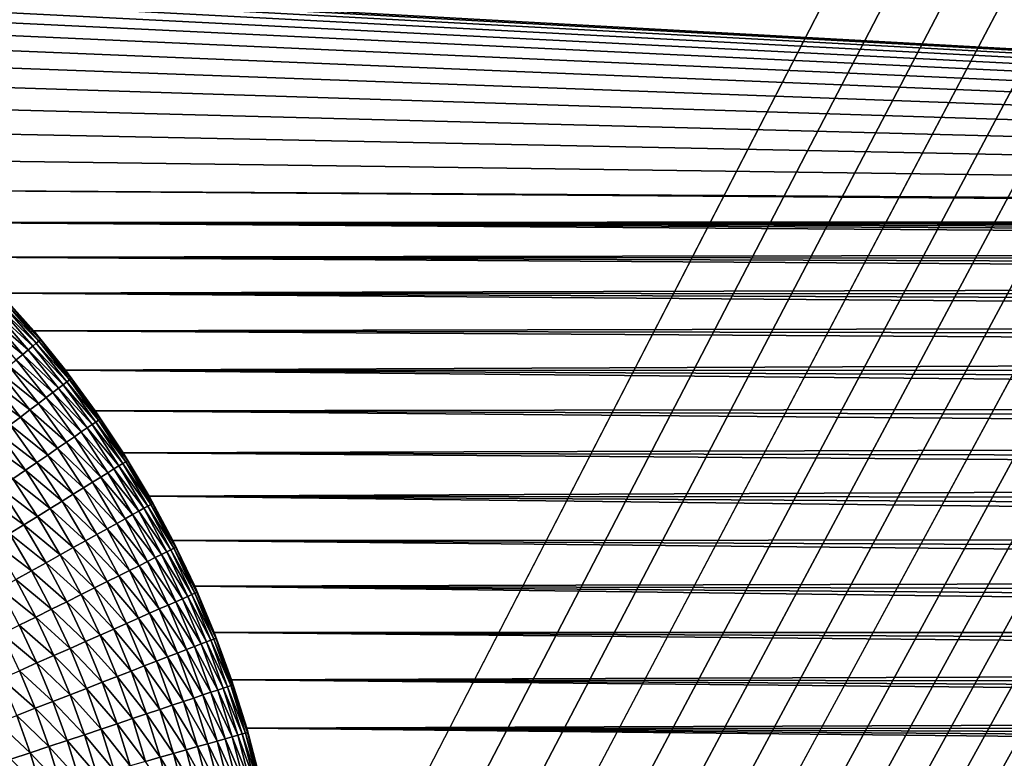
# Model space of a CAD drawing. Extents: x -260 to 260, y -882 to 882.
# Tile 178 of 234: x 33 to 74, y 590 to 621. Entities that reach past the tile are written whole.
import ezdxf

# ---------------------------------------------------------------- set-up
doc = ezdxf.new("R2010")
doc.units = 0
doc.header["$LTSCALE"] = 21.359881
for name, color, linetype in [('1', 7, 'CONTINUOUS'), ('2', 7, 'CONTINUOUS'), ('22', 7, 'CONTINUOUS'), ('25', 7, 'CONTINUOUS')]:
    doc.layers.add(name, color=color, linetype=linetype)

msp = doc.modelspace()

# ---------------------------------------------------------------- linework, layer by layer
at = {"layer": '1', "color": 7, "linetype": 'CONTINUOUS'}
for points in [[(253.525, 812.5), (-253.525, 0), (253.525, 0), (253.525, 812.5)], [(-253.525, 0), (253.525, 812.5), (116.582, 650.819), (-253.525, 0)], [(114.854, 648.894), (-253.525, 0), (116.582, 650.819), (114.854, 648.894)], [(113.045, 647.046), (-253.525, 0), (114.854, 648.894), (113.045, 647.046)], [(111.157, 645.277), (-253.525, 0), (113.045, 647.046), (111.157, 645.277)], [(109.196, 643.59), (-253.525, 0), (111.157, 645.277), (109.196, 643.59)], [(107.164, 641.99), (-253.525, 0), (109.196, 643.59), (107.164, 641.99)], [(105.065, 640.479), (-253.525, 0), (107.164, 641.99), (105.065, 640.479)], [(102.902, 639.059), (-253.525, 0), (105.065, 640.479), (102.902, 639.059)], [(100.681, 637.734), (-253.525, 0), (102.902, 639.059), (100.681, 637.734)], [(98.405, 636.505), (-253.525, 0), (100.681, 637.734), (98.405, 636.505)], [(96.078, 635.376), (-253.525, 0), (98.405, 636.505), (96.078, 635.376)], [(93.704, 634.347), (-253.525, 0), (96.078, 635.376), (93.704, 634.347)], [(91.289, 633.422), (-253.525, 0), (93.704, 634.347), (91.289, 633.422)], [(88.835, 632.602), (-253.525, 0), (91.289, 633.422), (88.835, 632.602)], [(86.349, 631.887), (-253.525, 0), (88.835, 632.602), (86.349, 631.887)], [(83.835, 631.281), (-253.525, 0), (86.349, 631.887), (83.835, 631.281)], [(81.296, 630.783), (-253.525, 0), (83.835, 631.281), (81.296, 630.783)], [(78.739, 630.395), (-253.525, 0), (81.296, 630.783), (78.739, 630.395)], [(76.167, 630.117), (-253.525, 0), (78.739, 630.395), (76.167, 630.117)], [(73.586, 629.95), (-253.525, 0), (76.167, 630.117), (73.586, 629.95)], [(71, 629.895), (-253.525, 0), (73.586, 629.95), (71, 629.895)], [(-129, 629.895), (-253.525, 0), (71, 629.895), (-129, 629.895)]]:
    msp.add_3dface(points, dxfattribs=at)
at = {"layer": '2', "color": 7, "linetype": 'CONTINUOUS'}
for points in [[(72.193, 636.871, -9), (73.384, 636.911, -9), (201.995, 612.34, -9), (72.193, 636.871, -9)], [(73.384, 636.911, -9), (74.575, 636.978, -9), (201.995, 612.34, -9), (73.384, 636.911, -9)], [(-129, 636.857, -9), (71, 636.857, -9), (201.2, 612.442, -9), (-129, 636.857, -9)], [(200.401, 612.494, -9), (-129, 636.857, -9), (201.2, 612.442, -9), (200.401, 612.494, -9)], [(-129, 636.857, -9), (200.401, 612.494, -9), (3.127, 623.39, -9), (-129, 636.857, -9)], [(71, 636.857, -9), (72.193, 636.871, -9), (201.995, 612.34, -9), (71, 636.857, -9)], [(201.2, 612.442, -9), (71, 636.857, -9), (201.995, 612.34, -9), (201.2, 612.442, -9)], [(3.127, 623.39, -9), (200.401, 612.494, -9), (5.204, 623.195, -9), (3.127, 623.39, -9)], [(5.204, 623.195, -9), (200.401, 612.494, -9), (7.27, 622.902, -9), (5.204, 623.195, -9)], [(7.27, 622.902, -9), (200.401, 612.494, -9), (9.32, 622.513, -9), (7.27, 622.902, -9)], [(9.32, 622.513, -9), (200.401, 612.494, -9), (11.35, 622.028, -9), (9.32, 622.513, -9)], [(11.35, 622.028, -9), (200.401, 612.494, -9), (13.354, 621.449, -9), (11.35, 622.028, -9)], [(13.354, 621.449, -9), (200.401, 612.494, -9), (15.329, 620.777, -9), (13.354, 621.449, -9)], [(15.329, 620.777, -9), (200.401, 612.494, -9), (17.27, 620.012, -9), (15.329, 620.777, -9)], [(17.27, 620.012, -9), (200.401, 612.494, -9), (19.173, 619.158, -9), (17.27, 620.012, -9)], [(19.173, 619.158, -9), (200.401, 612.494, -9), (21.035, 618.215, -9), (19.173, 619.158, -9)], [(21.035, 618.215, -9), (200.401, 612.494, -9), (22.85, 617.186, -9), (21.035, 618.215, -9)], [(22.85, 617.186, -9), (200.401, 612.494, -9), (24.614, 616.073, -9), (22.85, 617.186, -9)], [(24.614, 616.073, -9), (200.401, 612.494, -9), (26.325, 614.878, -9), (24.614, 616.073, -9)], [(26.325, 614.878, -9), (200.401, 612.494, -9), (27.978, 613.605, -9), (26.325, 614.878, -9)], [(198.8, 612.442, -9), (198.005, 612.34, -9), (27.978, 613.605, -9), (198.8, 612.442, -9)], [(27.978, 613.605, -9), (198.005, 612.34, -9), (29.569, 612.255, -9), (27.978, 613.605, -9)], [(199.599, 612.494, -9), (198.8, 612.442, -9), (27.978, 613.605, -9), (199.599, 612.494, -9)], [(200.401, 612.494, -9), (199.599, 612.494, -9), (27.978, 613.605, -9), (200.401, 612.494, -9)], [(198.005, 612.34, -9), (197.218, 612.187, -9), (29.569, 612.255, -9), (198.005, 612.34, -9)], [(194.94, 611.43, -9), (194.218, 611.082, -9), (29.569, 612.255, -9), (194.94, 611.43, -9)], [(29.569, 612.255, -9), (194.218, 611.082, -9), (31.095, 610.833, -9), (29.569, 612.255, -9)], [(195.683, 611.731, -9), (194.94, 611.43, -9), (29.569, 612.255, -9), (195.683, 611.731, -9)], [(196.443, 611.983, -9), (195.683, 611.731, -9), (29.569, 612.255, -9), (196.443, 611.983, -9)], [(197.218, 612.187, -9), (196.443, 611.983, -9), (29.569, 612.255, -9), (197.218, 612.187, -9)], [(194.218, 611.082, -9), (193.52, 610.689, -9), (31.095, 610.833, -9), (194.218, 611.082, -9)], [(192.848, 610.252, -9), (192.206, 609.773, -9), (31.095, 610.833, -9), (192.848, 610.252, -9)], [(31.095, 610.833, -9), (192.206, 609.773, -9), (32.553, 609.34, -9), (31.095, 610.833, -9)], [(193.52, 610.689, -9), (192.848, 610.252, -9), (31.095, 610.833, -9), (193.52, 610.689, -9)], [(192.206, 609.773, -9), (191.596, 609.253, -9), (32.553, 609.34, -9), (192.206, 609.773, -9)], [(191.021, 608.696, -9), (190.482, 608.103, -9), (32.553, 609.34, -9), (191.021, 608.696, -9)], [(32.553, 609.34, -9), (190.482, 608.103, -9), (33.939, 607.781, -9), (32.553, 609.34, -9)], [(191.596, 609.253, -9), (191.021, 608.696, -9), (32.553, 609.34, -9), (191.596, 609.253, -9)], [(190.482, 608.103, -9), (189.982, 607.476, -9), (33.939, 607.781, -9), (190.482, 608.103, -9)], [(189.982, 607.476, -9), (189.524, 606.819, -9), (33.939, 607.781, -9), (189.982, 607.476, -9)], [(33.939, 607.781, -9), (189.524, 606.819, -9), (35.251, 606.159, -9), (33.939, 607.781, -9)], [(189.524, 606.819, -9), (189.108, 606.134, -9), (35.251, 606.159, -9), (189.524, 606.819, -9)], [(188.738, 605.424, -9), (188.413, 604.691, -9), (35.251, 606.159, -9), (188.738, 605.424, -9)], [(35.251, 606.159, -9), (188.413, 604.691, -9), (36.486, 604.476, -9), (35.251, 606.159, -9)], [(189.108, 606.134, -9), (188.738, 605.424, -9), (35.251, 606.159, -9), (189.108, 606.134, -9)], [(188.413, 604.691, -9), (188.137, 603.939, -9), (36.486, 604.476, -9), (188.413, 604.691, -9)], [(188.137, 603.939, -9), (187.909, 603.17, -9), (36.486, 604.476, -9), (188.137, 603.939, -9)], [(36.486, 604.476, -9), (187.909, 603.17, -9), (37.64, 602.738, -9), (36.486, 604.476, -9)], [(187.909, 603.17, -9), (187.73, 602.389, -9), (37.64, 602.738, -9), (187.909, 603.17, -9)], [(187.73, 602.389, -9), (187.603, 601.598, -9), (37.64, 602.738, -9), (187.73, 602.389, -9)], [(37.64, 602.738, -9), (187.603, 601.598, -9), (38.711, 600.948, -9), (37.64, 602.738, -9)], [(187.603, 601.598, -9), (187.526, 600.801, -9), (38.711, 600.948, -9), (187.603, 601.598, -9)], [(187.526, 600.801, -9), (187.5, 600, -9), (38.711, 600.948, -9), (187.526, 600.801, -9)], [(187.5, 600, -9), (187.526, 599.199, -9), (38.711, 600.948, -9), (187.5, 600, -9)], [(38.711, 600.948, -9), (187.526, 599.199, -9), (39.697, 599.11, -9), (38.711, 600.948, -9)], [(187.526, 599.199, -9), (187.603, 598.402, -9), (39.697, 599.11, -9), (187.526, 599.199, -9)], [(187.603, 598.402, -9), (187.73, 597.611, -9), (39.697, 599.11, -9), (187.603, 598.402, -9)], [(39.697, 599.11, -9), (187.73, 597.611, -9), (40.596, 597.227, -9), (39.697, 599.11, -9)], [(187.73, 597.611, -9), (187.909, 596.829, -9), (40.596, 597.227, -9), (187.73, 597.611, -9)], [(188.137, 596.061, -9), (188.414, 595.309, -9), (40.596, 597.227, -9), (188.137, 596.061, -9)], [(40.596, 597.227, -9), (188.414, 595.309, -9), (41.406, 595.304, -9), (40.596, 597.227, -9)], [(187.909, 596.829, -9), (188.137, 596.061, -9), (40.596, 597.227, -9), (187.909, 596.829, -9)], [(188.414, 595.309, -9), (188.738, 594.576, -9), (41.406, 595.304, -9), (188.414, 595.309, -9)], [(188.738, 594.576, -9), (189.109, 593.866, -9), (41.406, 595.304, -9), (188.738, 594.576, -9)], [(41.406, 595.304, -9), (189.109, 593.866, -9), (42.124, 593.345, -9), (41.406, 595.304, -9)], [(189.109, 593.866, -9), (189.524, 593.181, -9), (42.124, 593.345, -9), (189.109, 593.866, -9)], [(189.982, 592.524, -9), (190.482, 591.897, -9), (42.124, 593.345, -9), (189.982, 592.524, -9)], [(42.124, 593.345, -9), (190.482, 591.897, -9), (42.751, 591.355, -9), (42.124, 593.345, -9)], [(189.524, 593.181, -9), (189.982, 592.524, -9), (42.124, 593.345, -9), (189.524, 593.181, -9)], [(190.482, 591.897, -9), (191.021, 591.304, -9), (42.751, 591.355, -9), (190.482, 591.897, -9)], [(192.206, 590.227, -9), (192.848, 589.748, -9), (42.751, 591.355, -9), (192.206, 590.227, -9)], [(42.751, 591.355, -9), (192.848, 589.748, -9), (43.283, 589.337, -9), (42.751, 591.355, -9)], [(191.596, 590.747, -9), (192.206, 590.227, -9), (42.751, 591.355, -9), (191.596, 590.747, -9)], [(191.021, 591.304, -9), (191.596, 590.747, -9), (42.751, 591.355, -9), (191.021, 591.304, -9)]]:
    msp.add_3dface(points, dxfattribs=at)
at = {"layer": '22', "color": 7, "linetype": 'CONTINUOUS'}
for points in [[(32.553, 609.34, -9), (33.939, 607.781, -9), (32.553, 609.34, -14), (32.553, 609.34, -9)], [(32.553, 609.34, -14), (33.939, 607.781, -9), (33.939, 607.781, -14), (32.553, 609.34, -14)], [(33.939, 607.781, -9), (35.251, 606.159, -9), (33.939, 607.781, -14), (33.939, 607.781, -9)], [(33.939, 607.781, -14), (35.251, 606.159, -9), (35.251, 606.159, -14), (33.939, 607.781, -14)], [(35.251, 606.159, -9), (36.486, 604.476, -9), (36.485, 604.477, -14), (35.251, 606.159, -9)], [(35.251, 606.159, -14), (35.251, 606.159, -9), (36.485, 604.477, -14), (35.251, 606.159, -14)], [(36.486, 604.476, -9), (37.64, 602.738, -9), (36.485, 604.477, -14), (36.486, 604.476, -9)], [(36.485, 604.477, -14), (37.64, 602.738, -9), (37.64, 602.738, -14), (36.485, 604.477, -14)], [(37.64, 602.738, -9), (38.711, 600.948, -9), (37.64, 602.738, -14), (37.64, 602.738, -9)], [(37.64, 602.738, -14), (38.711, 600.948, -9), (38.711, 600.948, -14), (37.64, 602.738, -14)], [(38.711, 600.948, -9), (39.697, 599.11, -9), (38.711, 600.948, -14), (38.711, 600.948, -9)], [(38.711, 600.948, -14), (39.697, 599.11, -9), (39.697, 599.11, -14), (38.711, 600.948, -14)], [(39.697, 599.11, -9), (40.596, 597.227, -9), (39.697, 599.11, -14), (39.697, 599.11, -9)], [(39.697, 599.11, -14), (40.596, 597.227, -9), (40.596, 597.227, -14), (39.697, 599.11, -14)], [(40.596, 597.227, -9), (41.406, 595.304, -9), (40.596, 597.227, -14), (40.596, 597.227, -9)], [(40.596, 597.227, -14), (41.406, 595.304, -9), (41.406, 595.304, -14), (40.596, 597.227, -14)], [(41.406, 595.304, -9), (42.124, 593.345, -9), (41.406, 595.304, -14), (41.406, 595.304, -9)], [(41.406, 595.304, -14), (42.124, 593.345, -9), (42.124, 593.345, -14), (41.406, 595.304, -14)], [(42.124, 593.345, -9), (42.751, 591.355, -9), (42.124, 593.345, -14), (42.124, 593.345, -9)], [(42.124, 593.345, -14), (42.751, 591.355, -9), (42.75, 591.355, -14), (42.124, 593.345, -14)], [(42.75, 591.355, -14), (42.751, 591.355, -9), (43.283, 589.338, -14), (42.75, 591.355, -14)], [(42.751, 591.355, -9), (43.283, 589.337, -9), (43.283, 589.338, -14), (42.751, 591.355, -9)]]:
    msp.add_3dface(points, dxfattribs=at)
at = {"layer": '25', "color": 7, "linetype": 'CONTINUOUS'}
for points in [[(32.553, 609.34, -14), (33.939, 607.781, -14), (32.866, 608.961, -14.906), (32.553, 609.34, -14)], [(34.046, 607.272, -16.706), (32.563, 608.685, -17.592), (32.704, 608.814, -16.706), (34.046, 607.272, -16.706)], [(34.151, 607.359, -15.809), (32.704, 608.814, -16.706), (32.805, 608.906, -15.809), (34.151, 607.359, -15.809)], [(34.046, 607.272, -16.706), (32.704, 608.814, -16.706), (34.151, 607.359, -15.809), (34.046, 607.272, -16.706)], [(34.214, 607.411, -14.906), (32.805, 608.906, -15.809), (32.866, 608.961, -14.906), (34.214, 607.411, -14.906)], [(34.151, 607.359, -15.809), (32.805, 608.906, -15.809), (34.214, 607.411, -14.906), (34.151, 607.359, -15.809)], [(33.939, 607.781, -14), (34.214, 607.411, -14.906), (32.866, 608.961, -14.906), (33.939, 607.781, -14)], [(33.712, 606.994, -18.466), (32.164, 608.322, -19.323), (32.383, 608.521, -18.466), (33.712, 606.994, -18.466)], [(33.9, 607.15, -17.592), (32.383, 608.521, -18.466), (32.563, 608.685, -17.592), (33.9, 607.15, -17.592)], [(33.712, 606.994, -18.466), (32.383, 608.521, -18.466), (33.9, 607.15, -17.592), (33.712, 606.994, -18.466)], [(33.9, 607.15, -17.592), (32.563, 608.685, -17.592), (34.046, 607.272, -16.706), (33.9, 607.15, -17.592)], [(33.484, 606.805, -19.323), (31.908, 608.088, -20.161), (32.164, 608.322, -19.323), (33.484, 606.805, -19.323)], [(33.217, 606.583, -20.161), (31.908, 608.088, -20.161), (33.484, 606.805, -19.323), (33.217, 606.583, -20.161)], [(33.484, 606.805, -19.323), (32.164, 608.322, -19.323), (33.712, 606.994, -18.466), (33.484, 606.805, -19.323)], [(33.939, 607.781, -14), (35.251, 606.159, -14), (34.214, 607.411, -14.906), (33.939, 607.781, -14)], [(35.315, 605.669, -16.706), (33.9, 607.15, -17.592), (34.046, 607.272, -16.706), (35.315, 605.669, -16.706)], [(35.424, 605.751, -15.809), (34.046, 607.272, -16.706), (34.151, 607.359, -15.809), (35.424, 605.751, -15.809)], [(35.315, 605.669, -16.706), (34.046, 607.272, -16.706), (35.424, 605.751, -15.809), (35.315, 605.669, -16.706)], [(35.49, 605.801, -14.906), (34.151, 607.359, -15.809), (34.214, 607.411, -14.906), (35.49, 605.801, -14.906)], [(35.424, 605.751, -15.809), (34.151, 607.359, -15.809), (35.49, 605.801, -14.906), (35.424, 605.751, -15.809)], [(35.251, 606.159, -14), (35.49, 605.801, -14.906), (34.214, 607.411, -14.906), (35.251, 606.159, -14)], [(34.733, 605.229, -19.323), (33.217, 606.583, -20.161), (33.484, 606.805, -19.323), (34.733, 605.229, -19.323)], [(34.969, 605.407, -18.466), (33.484, 606.805, -19.323), (33.712, 606.994, -18.466), (34.969, 605.407, -18.466)], [(34.733, 605.229, -19.323), (33.484, 606.805, -19.323), (34.969, 605.407, -18.466), (34.733, 605.229, -19.323)], [(35.163, 605.554, -17.592), (33.712, 606.994, -18.466), (33.9, 607.15, -17.592), (35.163, 605.554, -17.592)], [(34.969, 605.407, -18.466), (33.712, 606.994, -18.466), (35.163, 605.554, -17.592), (34.969, 605.407, -18.466)], [(35.163, 605.554, -17.592), (33.9, 607.15, -17.592), (35.315, 605.669, -16.706), (35.163, 605.554, -17.592)], [(34.455, 605.02, -20.161), (32.911, 606.329, -20.976), (33.217, 606.583, -20.161), (34.455, 605.02, -20.161)], [(34.455, 605.02, -20.161), (33.217, 606.583, -20.161), (34.733, 605.229, -19.323), (34.455, 605.02, -20.161)], [(33.782, 604.511, -21.766), (32.189, 605.729, -22.528), (32.568, 606.044, -21.766), (33.782, 604.511, -21.766)], [(34.138, 604.78, -20.976), (32.568, 606.044, -21.766), (32.911, 606.329, -20.976), (34.138, 604.78, -20.976)], [(33.782, 604.511, -21.766), (32.568, 606.044, -21.766), (34.138, 604.78, -20.976), (33.782, 604.511, -21.766)], [(34.138, 604.78, -20.976), (32.911, 606.329, -20.976), (34.455, 605.02, -20.161), (34.138, 604.78, -20.976)], [(35.251, 606.159, -14), (36.485, 604.477, -14), (35.49, 605.801, -14.906), (35.251, 606.159, -14)], [(33.389, 604.214, -22.528), (31.775, 605.386, -23.258), (32.189, 605.729, -22.528), (33.389, 604.214, -22.528)], [(33.389, 604.214, -22.528), (32.189, 605.729, -22.528), (33.782, 604.511, -21.766), (33.389, 604.214, -22.528)], [(36.352, 603.902, -17.592), (34.969, 605.407, -18.466), (35.163, 605.554, -17.592), (36.352, 603.902, -17.592)], [(36.509, 604.01, -16.706), (35.163, 605.554, -17.592), (35.315, 605.669, -16.706), (36.509, 604.01, -16.706)], [(36.352, 603.902, -17.592), (35.163, 605.554, -17.592), (36.509, 604.01, -16.706), (36.352, 603.902, -17.592)], [(36.622, 604.087, -15.809), (35.315, 605.669, -16.706), (35.424, 605.751, -15.809), (36.622, 604.087, -15.809)], [(36.509, 604.01, -16.706), (35.315, 605.669, -16.706), (36.622, 604.087, -15.809), (36.509, 604.01, -16.706)], [(36.69, 604.133, -14.906), (35.424, 605.751, -15.809), (35.49, 605.801, -14.906), (36.69, 604.133, -14.906)], [(36.622, 604.087, -15.809), (35.424, 605.751, -15.809), (36.69, 604.133, -14.906), (36.622, 604.087, -15.809)], [(36.485, 604.477, -14), (36.69, 604.133, -14.906), (35.49, 605.801, -14.906), (36.485, 604.477, -14)], [(32.96, 603.89, -23.258), (31.775, 605.386, -23.258), (33.389, 604.214, -22.528), (32.96, 603.89, -23.258)], [(35.907, 603.597, -19.323), (34.455, 605.02, -20.161), (34.733, 605.229, -19.323), (35.907, 603.597, -19.323)], [(36.151, 603.764, -18.466), (34.733, 605.229, -19.323), (34.969, 605.407, -18.466), (36.151, 603.764, -18.466)], [(35.907, 603.597, -19.323), (34.733, 605.229, -19.323), (36.151, 603.764, -18.466), (35.907, 603.597, -19.323)], [(36.151, 603.764, -18.466), (34.969, 605.407, -18.466), (36.352, 603.902, -17.592), (36.151, 603.764, -18.466)], [(35.292, 603.176, -20.976), (33.782, 604.511, -21.766), (34.138, 604.78, -20.976), (35.292, 603.176, -20.976)], [(35.62, 603.4, -20.161), (34.138, 604.78, -20.976), (34.455, 605.02, -20.161), (35.62, 603.4, -20.161)], [(35.292, 603.176, -20.976), (34.138, 604.78, -20.976), (35.62, 603.4, -20.161), (35.292, 603.176, -20.976)], [(35.62, 603.4, -20.161), (34.455, 605.02, -20.161), (35.907, 603.597, -19.323), (35.62, 603.4, -20.161)], [(34.925, 602.924, -21.766), (33.389, 604.214, -22.528), (33.782, 604.511, -21.766), (34.925, 602.924, -21.766)], [(34.925, 602.924, -21.766), (33.782, 604.511, -21.766), (35.292, 603.176, -20.976), (34.925, 602.924, -21.766)], [(36.485, 604.477, -14), (37.64, 602.738, -14), (36.69, 604.133, -14.906), (36.485, 604.477, -14)], [(34.518, 602.645, -22.528), (32.96, 603.89, -23.258), (33.389, 604.214, -22.528), (34.518, 602.645, -22.528)], [(34.518, 602.645, -22.528), (33.389, 604.214, -22.528), (34.925, 602.924, -21.766), (34.518, 602.645, -22.528)], [(37.464, 602.196, -17.592), (36.151, 603.764, -18.466), (36.352, 603.902, -17.592), (37.464, 602.196, -17.592)], [(37.625, 602.297, -16.706), (36.352, 603.902, -17.592), (36.509, 604.01, -16.706), (37.625, 602.297, -16.706)], [(37.464, 602.196, -17.592), (36.352, 603.902, -17.592), (37.625, 602.297, -16.706), (37.464, 602.196, -17.592)], [(37.742, 602.369, -15.809), (36.509, 604.01, -16.706), (36.622, 604.087, -15.809), (37.742, 602.369, -15.809)], [(37.625, 602.297, -16.706), (36.509, 604.01, -16.706), (37.742, 602.369, -15.809), (37.625, 602.297, -16.706)], [(37.811, 602.412, -14.906), (36.622, 604.087, -15.809), (36.69, 604.133, -14.906), (37.811, 602.412, -14.906)], [(37.742, 602.369, -15.809), (36.622, 604.087, -15.809), (37.811, 602.412, -14.906), (37.742, 602.369, -15.809)], [(37.64, 602.738, -14), (37.811, 602.412, -14.906), (36.69, 604.133, -14.906), (37.64, 602.738, -14)], [(33.595, 602.013, -23.954), (32, 603.165, -24.614), (32.496, 603.54, -23.954), (33.595, 602.013, -23.954)], [(34.074, 602.341, -23.258), (32.496, 603.54, -23.954), (32.96, 603.89, -23.258), (34.074, 602.341, -23.258)], [(33.595, 602.013, -23.954), (32.496, 603.54, -23.954), (34.074, 602.341, -23.258), (33.595, 602.013, -23.954)], [(34.074, 602.341, -23.258), (32.96, 603.89, -23.258), (34.518, 602.645, -22.528), (34.074, 602.341, -23.258)], [(37.005, 601.912, -19.323), (35.62, 603.4, -20.161), (35.907, 603.597, -19.323), (37.005, 601.912, -19.323)], [(37.256, 602.068, -18.466), (35.907, 603.597, -19.323), (36.151, 603.764, -18.466), (37.256, 602.068, -18.466)], [(37.005, 601.912, -19.323), (35.907, 603.597, -19.323), (37.256, 602.068, -18.466), (37.005, 601.912, -19.323)], [(37.256, 602.068, -18.466), (36.151, 603.764, -18.466), (37.464, 602.196, -17.592), (37.256, 602.068, -18.466)], [(33.081, 601.661, -24.614), (32, 603.165, -24.614), (33.595, 602.013, -23.954), (33.081, 601.661, -24.614)], [(36.371, 601.52, -20.976), (34.925, 602.924, -21.766), (35.292, 603.176, -20.976), (36.371, 601.52, -20.976)], [(36.709, 601.729, -20.161), (35.292, 603.176, -20.976), (35.62, 603.4, -20.161), (36.709, 601.729, -20.161)], [(36.371, 601.52, -20.976), (35.292, 603.176, -20.976), (36.709, 601.729, -20.161), (36.371, 601.52, -20.976)], [(36.709, 601.729, -20.161), (35.62, 603.4, -20.161), (37.005, 601.912, -19.323), (36.709, 601.729, -20.161)], [(35.992, 601.285, -21.766), (34.518, 602.645, -22.528), (34.925, 602.924, -21.766), (35.992, 601.285, -21.766)], [(35.992, 601.285, -21.766), (34.925, 602.924, -21.766), (36.371, 601.52, -20.976), (35.992, 601.285, -21.766)], [(37.64, 602.738, -14), (38.711, 600.948, -14), (37.811, 602.412, -14.906), (37.64, 602.738, -14)], [(35.116, 600.743, -23.258), (33.595, 602.013, -23.954), (34.074, 602.341, -23.258), (35.116, 600.743, -23.258)], [(35.573, 601.026, -22.528), (34.074, 602.341, -23.258), (34.518, 602.645, -22.528), (35.573, 601.026, -22.528)], [(35.116, 600.743, -23.258), (34.074, 602.341, -23.258), (35.573, 601.026, -22.528), (35.116, 600.743, -23.258)], [(35.573, 601.026, -22.528), (34.518, 602.645, -22.528), (35.992, 601.285, -21.766), (35.573, 601.026, -22.528)], [(38.661, 600.534, -16.706), (37.464, 602.196, -17.592), (37.625, 602.297, -16.706), (38.661, 600.534, -16.706)], [(38.781, 600.601, -15.809), (37.625, 602.297, -16.706), (37.742, 602.369, -15.809), (38.781, 600.601, -15.809)], [(38.661, 600.534, -16.706), (37.625, 602.297, -16.706), (38.781, 600.601, -15.809), (38.661, 600.534, -16.706)], [(38.852, 600.641, -14.906), (37.742, 602.369, -15.809), (37.811, 602.412, -14.906), (38.852, 600.641, -14.906)], [(38.781, 600.601, -15.809), (37.742, 602.369, -15.809), (38.852, 600.641, -14.906), (38.781, 600.601, -15.809)], [(38.711, 600.948, -14), (38.852, 600.641, -14.906), (37.811, 602.412, -14.906), (38.711, 600.948, -14)], [(34.622, 600.437, -23.954), (33.081, 601.661, -24.614), (33.595, 602.013, -23.954), (34.622, 600.437, -23.954)], [(34.622, 600.437, -23.954), (33.595, 602.013, -23.954), (35.116, 600.743, -23.258), (34.622, 600.437, -23.954)], [(38.023, 600.179, -19.323), (36.709, 601.729, -20.161), (37.005, 601.912, -19.323), (38.023, 600.179, -19.323)], [(38.282, 600.323, -18.466), (37.005, 601.912, -19.323), (37.256, 602.068, -18.466), (38.282, 600.323, -18.466)], [(38.023, 600.179, -19.323), (37.005, 601.912, -19.323), (38.282, 600.323, -18.466), (38.023, 600.179, -19.323)], [(38.495, 600.441, -17.592), (37.256, 602.068, -18.466), (37.464, 602.196, -17.592), (38.495, 600.441, -17.592)], [(38.282, 600.323, -18.466), (37.256, 602.068, -18.466), (38.495, 600.441, -17.592), (38.282, 600.323, -18.466)], [(38.495, 600.441, -17.592), (37.464, 602.196, -17.592), (38.661, 600.534, -16.706), (38.495, 600.441, -17.592)], [(34.093, 600.109, -24.614), (32.536, 601.288, -25.235), (33.081, 601.661, -24.614), (34.093, 600.109, -24.614)], [(34.093, 600.109, -24.614), (33.081, 601.661, -24.614), (34.622, 600.437, -23.954), (34.093, 600.109, -24.614)], [(37.373, 599.816, -20.976), (35.992, 601.285, -21.766), (36.371, 601.52, -20.976), (37.373, 599.816, -20.976)], [(37.72, 600.01, -20.161), (36.371, 601.52, -20.976), (36.709, 601.729, -20.161), (37.72, 600.01, -20.161)], [(37.373, 599.816, -20.976), (36.371, 601.52, -20.976), (37.72, 600.01, -20.161), (37.373, 599.816, -20.976)], [(37.72, 600.01, -20.161), (36.709, 601.729, -20.161), (38.023, 600.179, -19.323), (37.72, 600.01, -20.161)], [(33.531, 599.761, -25.235), (31.961, 600.894, -25.816), (32.536, 601.288, -25.235), (33.531, 599.761, -25.235)], [(33.531, 599.761, -25.235), (32.536, 601.288, -25.235), (34.093, 600.109, -24.614), (33.531, 599.761, -25.235)], [(36.983, 599.599, -21.766), (35.573, 601.026, -22.528), (35.992, 601.285, -21.766), (36.983, 599.599, -21.766)], [(36.983, 599.599, -21.766), (35.992, 601.285, -21.766), (37.373, 599.816, -20.976), (36.983, 599.599, -21.766)], [(32.938, 599.394, -25.816), (31.961, 600.894, -25.816), (33.531, 599.761, -25.235), (32.938, 599.394, -25.816)], [(36.082, 599.098, -23.258), (34.622, 600.437, -23.954), (35.116, 600.743, -23.258), (36.082, 599.098, -23.258)], [(36.552, 599.36, -22.528), (35.116, 600.743, -23.258), (35.573, 601.026, -22.528), (36.552, 599.36, -22.528)], [(36.082, 599.098, -23.258), (35.116, 600.743, -23.258), (36.552, 599.36, -22.528), (36.082, 599.098, -23.258)], [(36.552, 599.36, -22.528), (35.573, 601.026, -22.528), (36.983, 599.599, -21.766), (36.552, 599.36, -22.528)], [(38.711, 600.948, -14), (39.697, 599.11, -14), (38.852, 600.641, -14.906), (38.711, 600.948, -14)], [(35.575, 598.815, -23.954), (34.093, 600.109, -24.614), (34.622, 600.437, -23.954), (35.575, 598.815, -23.954)], [(35.575, 598.815, -23.954), (34.622, 600.437, -23.954), (36.082, 599.098, -23.258), (35.575, 598.815, -23.954)], [(39.226, 598.532, -18.466), (38.023, 600.179, -19.323), (38.282, 600.323, -18.466), (39.226, 598.532, -18.466)], [(39.444, 598.641, -17.592), (38.282, 600.323, -18.466), (38.495, 600.441, -17.592), (39.444, 598.641, -17.592)], [(39.226, 598.532, -18.466), (38.282, 600.323, -18.466), (39.444, 598.641, -17.592), (39.226, 598.532, -18.466)], [(39.615, 598.726, -16.706), (38.495, 600.441, -17.592), (38.661, 600.534, -16.706), (39.615, 598.726, -16.706)], [(39.444, 598.641, -17.592), (38.495, 600.441, -17.592), (39.615, 598.726, -16.706), (39.444, 598.641, -17.592)], [(39.737, 598.787, -15.809), (38.661, 600.534, -16.706), (38.781, 600.601, -15.809), (39.737, 598.787, -15.809)], [(39.615, 598.726, -16.706), (38.661, 600.534, -16.706), (39.737, 598.787, -15.809), (39.615, 598.726, -16.706)], [(39.81, 598.823, -14.906), (38.781, 600.601, -15.809), (38.852, 600.641, -14.906), (39.81, 598.823, -14.906)], [(39.737, 598.787, -15.809), (38.781, 600.601, -15.809), (39.81, 598.823, -14.906), (39.737, 598.787, -15.809)], [(39.697, 599.11, -14), (39.81, 598.823, -14.906), (38.852, 600.641, -14.906), (39.697, 599.11, -14)], [(35.031, 598.512, -24.614), (33.531, 599.761, -25.235), (34.093, 600.109, -24.614), (35.031, 598.512, -24.614)], [(35.031, 598.512, -24.614), (34.093, 600.109, -24.614), (35.575, 598.815, -23.954), (35.031, 598.512, -24.614)], [(38.65, 598.245, -20.161), (37.373, 599.816, -20.976), (37.72, 600.01, -20.161), (38.65, 598.245, -20.161)], [(38.961, 598.4, -19.323), (37.72, 600.01, -20.161), (38.023, 600.179, -19.323), (38.961, 598.4, -19.323)], [(38.65, 598.245, -20.161), (37.72, 600.01, -20.161), (38.961, 598.4, -19.323), (38.65, 598.245, -20.161)], [(38.961, 598.4, -19.323), (38.023, 600.179, -19.323), (39.226, 598.532, -18.466), (38.961, 598.4, -19.323)], [(34.454, 598.191, -25.235), (32.938, 599.394, -25.816), (33.531, 599.761, -25.235), (34.454, 598.191, -25.235)], [(34.454, 598.191, -25.235), (33.531, 599.761, -25.235), (35.031, 598.512, -24.614), (34.454, 598.191, -25.235)], [(37.895, 597.869, -21.766), (36.552, 599.36, -22.528), (36.983, 599.599, -21.766), (37.895, 597.869, -21.766)], [(38.294, 598.068, -20.976), (36.983, 599.599, -21.766), (37.373, 599.816, -20.976), (38.294, 598.068, -20.976)], [(37.895, 597.869, -21.766), (36.983, 599.599, -21.766), (38.294, 598.068, -20.976), (37.895, 597.869, -21.766)], [(38.294, 598.068, -20.976), (37.373, 599.816, -20.976), (38.65, 598.245, -20.161), (38.294, 598.068, -20.976)], [(33.845, 597.851, -25.816), (32.317, 599.01, -26.352), (32.938, 599.394, -25.816), (33.845, 597.851, -25.816)], [(33.845, 597.851, -25.816), (32.938, 599.394, -25.816), (34.454, 598.191, -25.235), (33.845, 597.851, -25.816)], [(36.972, 597.41, -23.258), (35.575, 598.815, -23.954), (36.082, 599.098, -23.258), (36.972, 597.41, -23.258)], [(37.454, 597.65, -22.528), (36.082, 599.098, -23.258), (36.552, 599.36, -22.528), (37.454, 597.65, -22.528)], [(36.972, 597.41, -23.258), (36.082, 599.098, -23.258), (37.454, 597.65, -22.528), (36.972, 597.41, -23.258)], [(37.454, 597.65, -22.528), (36.552, 599.36, -22.528), (37.895, 597.869, -21.766), (37.454, 597.65, -22.528)], [(39.697, 599.11, -14), (40.596, 597.227, -14), (39.81, 598.823, -14.906), (39.697, 599.11, -14)], [(33.206, 597.496, -26.352), (32.317, 599.01, -26.352), (33.845, 597.851, -25.816), (33.206, 597.496, -26.352)], [(36.452, 597.151, -23.954), (35.031, 598.512, -24.614), (35.575, 598.815, -23.954), (36.452, 597.151, -23.954)], [(36.452, 597.151, -23.954), (35.575, 598.815, -23.954), (36.972, 597.41, -23.258), (36.452, 597.151, -23.954)], [(40.309, 596.798, -17.592), (39.226, 598.532, -18.466), (39.444, 598.641, -17.592), (40.309, 596.798, -17.592)], [(40.483, 596.875, -16.706), (39.444, 598.641, -17.592), (39.615, 598.726, -16.706), (40.483, 596.875, -16.706)], [(40.309, 596.798, -17.592), (39.444, 598.641, -17.592), (40.483, 596.875, -16.706), (40.309, 596.798, -17.592)], [(40.608, 596.93, -15.809), (39.615, 598.726, -16.706), (39.737, 598.787, -15.809), (40.608, 596.93, -15.809)], [(40.483, 596.875, -16.706), (39.615, 598.726, -16.706), (40.608, 596.93, -15.809), (40.483, 596.875, -16.706)], [(40.683, 596.963, -14.906), (39.737, 598.787, -15.809), (39.81, 598.823, -14.906), (40.683, 596.963, -14.906)], [(40.608, 596.93, -15.809), (39.737, 598.787, -15.809), (40.683, 596.963, -14.906), (40.608, 596.93, -15.809)], [(40.596, 597.227, -14), (40.683, 596.963, -14.906), (39.81, 598.823, -14.906), (40.596, 597.227, -14)], [(35.895, 596.874, -24.614), (34.454, 598.191, -25.235), (35.031, 598.512, -24.614), (35.895, 596.874, -24.614)], [(35.895, 596.874, -24.614), (35.031, 598.512, -24.614), (36.452, 597.151, -23.954), (35.895, 596.874, -24.614)], [(39.497, 596.44, -20.161), (38.294, 598.068, -20.976), (38.65, 598.245, -20.161), (39.497, 596.44, -20.161)], [(39.815, 596.58, -19.323), (38.65, 598.245, -20.161), (38.961, 598.4, -19.323), (39.815, 596.58, -19.323)], [(39.497, 596.44, -20.161), (38.65, 598.245, -20.161), (39.815, 596.58, -19.323), (39.497, 596.44, -20.161)], [(40.086, 596.7, -18.466), (38.961, 598.4, -19.323), (39.226, 598.532, -18.466), (40.086, 596.7, -18.466)], [(39.815, 596.58, -19.323), (38.961, 598.4, -19.323), (40.086, 596.7, -18.466), (39.815, 596.58, -19.323)], [(40.086, 596.7, -18.466), (39.226, 598.532, -18.466), (40.309, 596.798, -17.592), (40.086, 596.7, -18.466)], [(34.679, 596.268, -25.816), (33.206, 597.496, -26.352), (33.845, 597.851, -25.816), (34.679, 596.268, -25.816)], [(35.303, 596.579, -25.235), (33.845, 597.851, -25.816), (34.454, 598.191, -25.235), (35.303, 596.579, -25.235)], [(34.679, 596.268, -25.816), (33.845, 597.851, -25.816), (35.303, 596.579, -25.235), (34.679, 596.268, -25.816)], [(35.303, 596.579, -25.235), (34.454, 598.191, -25.235), (35.895, 596.874, -24.614), (35.303, 596.579, -25.235)], [(38.726, 596.099, -21.766), (37.454, 597.65, -22.528), (37.895, 597.869, -21.766), (38.726, 596.099, -21.766)], [(39.134, 596.279, -20.976), (37.895, 597.869, -21.766), (38.294, 598.068, -20.976), (39.134, 596.279, -20.976)], [(38.726, 596.099, -21.766), (37.895, 597.869, -21.766), (39.134, 596.279, -20.976), (38.726, 596.099, -21.766)], [(39.134, 596.279, -20.976), (38.294, 598.068, -20.976), (39.497, 596.44, -20.161), (39.134, 596.279, -20.976)], [(34.025, 595.942, -26.352), (32.54, 597.125, -26.844), (33.206, 597.496, -26.352), (34.025, 595.942, -26.352)], [(34.025, 595.942, -26.352), (33.206, 597.496, -26.352), (34.679, 596.268, -25.816), (34.025, 595.942, -26.352)], [(37.783, 595.683, -23.258), (36.452, 597.151, -23.954), (36.972, 597.41, -23.258), (37.783, 595.683, -23.258)], [(38.275, 595.9, -22.528), (36.972, 597.41, -23.258), (37.454, 597.65, -22.528), (38.275, 595.9, -22.528)], [(37.783, 595.683, -23.258), (36.972, 597.41, -23.258), (38.275, 595.9, -22.528), (37.783, 595.683, -23.258)], [(38.275, 595.9, -22.528), (37.454, 597.65, -22.528), (38.726, 596.099, -21.766), (38.275, 595.9, -22.528)], [(33.343, 595.603, -26.844), (32.54, 597.125, -26.844), (34.025, 595.942, -26.352), (33.343, 595.603, -26.844)], [(37.251, 595.448, -23.954), (35.895, 596.874, -24.614), (36.452, 597.151, -23.954), (37.251, 595.448, -23.954)], [(37.251, 595.448, -23.954), (36.452, 597.151, -23.954), (37.783, 595.683, -23.258), (37.251, 595.448, -23.954)], [(40.596, 597.227, -14), (41.406, 595.304, -14), (40.683, 596.963, -14.906), (40.596, 597.227, -14)], [(36.078, 594.93, -25.235), (34.679, 596.268, -25.816), (35.303, 596.579, -25.235), (36.078, 594.93, -25.235)], [(36.682, 595.197, -24.614), (35.303, 596.579, -25.235), (35.895, 596.874, -24.614), (36.682, 595.197, -24.614)], [(36.078, 594.93, -25.235), (35.303, 596.579, -25.235), (36.682, 595.197, -24.614), (36.078, 594.93, -25.235)], [(36.682, 595.197, -24.614), (35.895, 596.874, -24.614), (37.251, 595.448, -23.954), (36.682, 595.197, -24.614)], [(40.585, 594.723, -19.323), (39.497, 596.44, -20.161), (39.815, 596.58, -19.323), (40.585, 594.723, -19.323)], [(40.861, 594.83, -18.466), (39.815, 596.58, -19.323), (40.086, 596.7, -18.466), (40.861, 594.83, -18.466)], [(40.585, 594.723, -19.323), (39.815, 596.58, -19.323), (40.861, 594.83, -18.466), (40.585, 594.723, -19.323)], [(41.088, 594.918, -17.592), (40.086, 596.7, -18.466), (40.309, 596.798, -17.592), (41.088, 594.918, -17.592)], [(40.861, 594.83, -18.466), (40.086, 596.7, -18.466), (41.088, 594.918, -17.592), (40.861, 594.83, -18.466)], [(41.266, 594.986, -16.706), (40.309, 596.798, -17.592), (40.483, 596.875, -16.706), (41.266, 594.986, -16.706)], [(41.088, 594.918, -17.592), (40.309, 596.798, -17.592), (41.266, 594.986, -16.706), (41.088, 594.918, -17.592)], [(41.393, 595.036, -15.809), (40.483, 596.875, -16.706), (40.608, 596.93, -15.809), (41.393, 595.036, -15.809)], [(41.266, 594.986, -16.706), (40.483, 596.875, -16.706), (41.393, 595.036, -15.809), (41.266, 594.986, -16.706)], [(41.469, 595.065, -14.906), (40.608, 596.93, -15.809), (40.683, 596.963, -14.906), (41.469, 595.065, -14.906)], [(41.393, 595.036, -15.809), (40.608, 596.93, -15.809), (41.469, 595.065, -14.906), (41.393, 595.036, -15.809)], [(41.406, 595.304, -14), (41.469, 595.065, -14.906), (40.683, 596.963, -14.906), (41.406, 595.304, -14)], [(35.44, 594.648, -25.816), (34.025, 595.942, -26.352), (34.679, 596.268, -25.816), (35.44, 594.648, -25.816)], [(35.44, 594.648, -25.816), (34.679, 596.268, -25.816), (36.078, 594.93, -25.235), (35.44, 594.648, -25.816)], [(39.89, 594.454, -20.976), (38.726, 596.099, -21.766), (39.134, 596.279, -20.976), (39.89, 594.454, -20.976)], [(40.261, 594.597, -20.161), (39.134, 596.279, -20.976), (39.497, 596.44, -20.161), (40.261, 594.597, -20.161)], [(39.89, 594.454, -20.976), (39.134, 596.279, -20.976), (40.261, 594.597, -20.161), (39.89, 594.454, -20.976)], [(40.261, 594.597, -20.161), (39.497, 596.44, -20.161), (40.585, 594.723, -19.323), (40.261, 594.597, -20.161)], [(34.771, 594.353, -26.352), (33.343, 595.603, -26.844), (34.025, 595.942, -26.352), (34.771, 594.353, -26.352)], [(34.771, 594.353, -26.352), (34.025, 595.942, -26.352), (35.44, 594.648, -25.816), (34.771, 594.353, -26.352)], [(39.015, 594.114, -22.528), (37.783, 595.683, -23.258), (38.275, 595.9, -22.528), (39.015, 594.114, -22.528)], [(39.474, 594.292, -21.766), (38.275, 595.9, -22.528), (38.726, 596.099, -21.766), (39.474, 594.292, -21.766)], [(39.015, 594.114, -22.528), (38.275, 595.9, -22.528), (39.474, 594.292, -21.766), (39.015, 594.114, -22.528)], [(39.474, 594.292, -21.766), (38.726, 596.099, -21.766), (39.89, 594.454, -20.976), (39.474, 594.292, -21.766)], [(34.074, 594.045, -26.844), (32.635, 595.25, -27.289), (33.343, 595.603, -26.844), (34.074, 594.045, -26.844)], [(34.074, 594.045, -26.844), (33.343, 595.603, -26.844), (34.771, 594.353, -26.352), (34.074, 594.045, -26.844)], [(37.971, 593.71, -23.954), (36.682, 595.197, -24.614), (37.251, 595.448, -23.954), (37.971, 593.71, -23.954)], [(38.513, 593.92, -23.258), (37.251, 595.448, -23.954), (37.783, 595.683, -23.258), (38.513, 593.92, -23.258)], [(37.971, 593.71, -23.954), (37.251, 595.448, -23.954), (38.513, 593.92, -23.258), (37.971, 593.71, -23.954)], [(38.513, 593.92, -23.258), (37.783, 595.683, -23.258), (39.015, 594.114, -22.528), (38.513, 593.92, -23.258)], [(33.351, 593.726, -27.289), (32.635, 595.25, -27.289), (34.074, 594.045, -26.844), (33.351, 593.726, -27.289)], [(37.391, 593.485, -24.614), (36.078, 594.93, -25.235), (36.682, 595.197, -24.614), (37.391, 593.485, -24.614)], [(37.391, 593.485, -24.614), (36.682, 595.197, -24.614), (37.971, 593.71, -23.954), (37.391, 593.485, -24.614)], [(41.96, 593.064, -16.706), (41.088, 594.918, -17.592), (41.266, 594.986, -16.706), (41.96, 593.064, -16.706)], [(42.089, 593.107, -15.809), (41.266, 594.986, -16.706), (41.393, 595.036, -15.809), (42.089, 593.107, -15.809)], [(41.96, 593.064, -16.706), (41.266, 594.986, -16.706), (42.089, 593.107, -15.809), (41.96, 593.064, -16.706)], [(42.167, 593.133, -14.906), (41.393, 595.036, -15.809), (41.469, 595.065, -14.906), (42.167, 593.133, -14.906)], [(42.089, 593.107, -15.809), (41.393, 595.036, -15.809), (42.167, 593.133, -14.906), (42.089, 593.107, -15.809)], [(41.406, 595.304, -14), (42.124, 593.345, -14), (41.469, 595.065, -14.906), (41.406, 595.304, -14)], [(42.124, 593.345, -14), (42.167, 593.133, -14.906), (41.469, 595.065, -14.906), (42.124, 593.345, -14)], [(36.125, 592.995, -25.816), (34.771, 594.353, -26.352), (35.44, 594.648, -25.816), (36.125, 592.995, -25.816)], [(36.775, 593.247, -25.235), (35.44, 594.648, -25.816), (36.078, 594.93, -25.235), (36.775, 593.247, -25.235)], [(36.125, 592.995, -25.816), (35.44, 594.648, -25.816), (36.775, 593.247, -25.235), (36.125, 592.995, -25.816)], [(36.775, 593.247, -25.235), (36.078, 594.93, -25.235), (37.391, 593.485, -24.614), (36.775, 593.247, -25.235)], [(40.938, 592.721, -20.161), (39.89, 594.454, -20.976), (40.261, 594.597, -20.161), (40.938, 592.721, -20.161)], [(41.267, 592.831, -19.323), (40.261, 594.597, -20.161), (40.585, 594.723, -19.323), (41.267, 592.831, -19.323)], [(40.938, 592.721, -20.161), (40.261, 594.597, -20.161), (41.267, 592.831, -19.323), (40.938, 592.721, -20.161)], [(41.548, 592.926, -18.466), (40.585, 594.723, -19.323), (40.861, 594.83, -18.466), (41.548, 592.926, -18.466)], [(41.267, 592.831, -19.323), (40.585, 594.723, -19.323), (41.548, 592.926, -18.466), (41.267, 592.831, -19.323)], [(41.779, 593.003, -17.592), (40.861, 594.83, -18.466), (41.088, 594.918, -17.592), (41.779, 593.003, -17.592)], [(41.548, 592.926, -18.466), (40.861, 594.83, -18.466), (41.779, 593.003, -17.592), (41.548, 592.926, -18.466)], [(41.779, 593.003, -17.592), (41.088, 594.918, -17.592), (41.96, 593.064, -16.706), (41.779, 593.003, -17.592)], [(35.443, 592.731, -26.352), (34.074, 594.045, -26.844), (34.771, 594.353, -26.352), (35.443, 592.731, -26.352)], [(35.443, 592.731, -26.352), (34.771, 594.353, -26.352), (36.125, 592.995, -25.816), (35.443, 592.731, -26.352)], [(40.138, 592.453, -21.766), (39.015, 594.114, -22.528), (39.474, 594.292, -21.766), (40.138, 592.453, -21.766)], [(40.561, 592.595, -20.976), (39.474, 594.292, -21.766), (39.89, 594.454, -20.976), (40.561, 592.595, -20.976)], [(40.138, 592.453, -21.766), (39.474, 594.292, -21.766), (40.561, 592.595, -20.976), (40.138, 592.453, -21.766)], [(40.561, 592.595, -20.976), (39.89, 594.454, -20.976), (40.938, 592.721, -20.161), (40.561, 592.595, -20.976)], [(33.995, 592.17, -27.289), (32.604, 593.396, -27.685), (33.351, 593.726, -27.289), (33.995, 592.17, -27.289)], [(34.732, 592.455, -26.844), (33.351, 593.726, -27.289), (34.074, 594.045, -26.844), (34.732, 592.455, -26.844)], [(33.995, 592.17, -27.289), (33.351, 593.726, -27.289), (34.732, 592.455, -26.844), (33.995, 592.17, -27.289)], [(34.732, 592.455, -26.844), (34.074, 594.045, -26.844), (35.443, 592.731, -26.352), (34.732, 592.455, -26.844)], [(39.161, 592.125, -23.258), (37.971, 593.71, -23.954), (38.513, 593.92, -23.258), (39.161, 592.125, -23.258)], [(39.671, 592.296, -22.528), (38.513, 593.92, -23.258), (39.015, 594.114, -22.528), (39.671, 592.296, -22.528)], [(39.161, 592.125, -23.258), (38.513, 593.92, -23.258), (39.671, 592.296, -22.528), (39.161, 592.125, -23.258)], [(39.671, 592.296, -22.528), (39.015, 594.114, -22.528), (40.138, 592.453, -21.766), (39.671, 592.296, -22.528)], [(33.235, 591.875, -27.685), (32.604, 593.396, -27.685), (33.995, 592.17, -27.289), (33.235, 591.875, -27.685)], [(38.02, 591.743, -24.614), (36.775, 593.247, -25.235), (37.391, 593.485, -24.614), (38.02, 591.743, -24.614)], [(38.61, 591.941, -23.954), (37.391, 593.485, -24.614), (37.971, 593.71, -23.954), (38.61, 591.941, -23.954)], [(38.02, 591.743, -24.614), (37.391, 593.485, -24.614), (38.61, 591.941, -23.954), (38.02, 591.743, -24.614)], [(38.61, 591.941, -23.954), (37.971, 593.71, -23.954), (39.161, 592.125, -23.258), (38.61, 591.941, -23.954)], [(42.124, 593.345, -14), (42.75, 591.355, -14), (42.167, 593.133, -14.906), (42.124, 593.345, -14)], [(36.732, 591.311, -25.816), (35.443, 592.731, -26.352), (36.125, 592.995, -25.816), (36.732, 591.311, -25.816)], [(37.394, 591.533, -25.235), (36.125, 592.995, -25.816), (36.775, 593.247, -25.235), (37.394, 591.533, -25.235)], [(36.732, 591.311, -25.816), (36.125, 592.995, -25.816), (37.394, 591.533, -25.235), (36.732, 591.311, -25.816)], [(37.394, 591.533, -25.235), (36.775, 593.247, -25.235), (38.02, 591.743, -24.614), (37.394, 591.533, -25.235)], [(42.147, 590.992, -18.466), (41.267, 592.831, -19.323), (41.548, 592.926, -18.466), (42.147, 590.992, -18.466)], [(42.381, 591.059, -17.592), (41.548, 592.926, -18.466), (41.779, 593.003, -17.592), (42.381, 591.059, -17.592)], [(42.147, 590.992, -18.466), (41.548, 592.926, -18.466), (42.381, 591.059, -17.592), (42.147, 590.992, -18.466)], [(42.565, 591.111, -16.706), (41.779, 593.003, -17.592), (41.96, 593.064, -16.706), (42.565, 591.111, -16.706)], [(42.381, 591.059, -17.592), (41.779, 593.003, -17.592), (42.565, 591.111, -16.706), (42.381, 591.059, -17.592)], [(42.696, 591.148, -15.809), (41.96, 593.064, -16.706), (42.089, 593.107, -15.809), (42.696, 591.148, -15.809)], [(42.565, 591.111, -16.706), (41.96, 593.064, -16.706), (42.696, 591.148, -15.809), (42.565, 591.111, -16.706)], [(42.775, 591.171, -14.906), (42.089, 593.107, -15.809), (42.167, 593.133, -14.906), (42.775, 591.171, -14.906)], [(42.696, 591.148, -15.809), (42.089, 593.107, -15.809), (42.775, 591.171, -14.906), (42.696, 591.148, -15.809)], [(42.75, 591.355, -14), (42.775, 591.171, -14.906), (42.167, 593.133, -14.906), (42.75, 591.355, -14)], [(36.039, 591.079, -26.352), (34.732, 592.455, -26.844), (35.443, 592.731, -26.352), (36.039, 591.079, -26.352)], [(36.039, 591.079, -26.352), (35.443, 592.731, -26.352), (36.732, 591.311, -25.816), (36.039, 591.079, -26.352)], [(41.146, 590.707, -20.976), (40.138, 592.453, -21.766), (40.561, 592.595, -20.976), (41.146, 590.707, -20.976)], [(41.528, 590.816, -20.161), (40.561, 592.595, -20.976), (40.938, 592.721, -20.161), (41.528, 590.816, -20.161)], [(41.146, 590.707, -20.976), (40.561, 592.595, -20.976), (41.528, 590.816, -20.161), (41.146, 590.707, -20.976)], [(41.862, 590.911, -19.323), (40.938, 592.721, -20.161), (41.267, 592.831, -19.323), (41.862, 590.911, -19.323)], [(41.528, 590.816, -20.161), (40.938, 592.721, -20.161), (41.862, 590.911, -19.323), (41.528, 590.816, -20.161)], [(41.862, 590.911, -19.323), (41.267, 592.831, -19.323), (42.147, 590.992, -18.466), (41.862, 590.911, -19.323)], [(34.567, 590.586, -27.289), (33.235, 591.875, -27.685), (33.995, 592.17, -27.289), (34.567, 590.586, -27.289)], [(35.317, 590.837, -26.844), (33.995, 592.17, -27.289), (34.732, 592.455, -26.844), (35.317, 590.837, -26.844)], [(34.567, 590.586, -27.289), (33.995, 592.17, -27.289), (35.317, 590.837, -26.844), (34.567, 590.586, -27.289)], [(35.317, 590.837, -26.844), (34.732, 592.455, -26.844), (36.039, 591.079, -26.352), (35.317, 590.837, -26.844)], [(39.725, 590.303, -23.258), (38.61, 591.941, -23.954), (39.161, 592.125, -23.258), (39.725, 590.303, -23.258)], [(40.243, 590.45, -22.528), (39.161, 592.125, -23.258), (39.671, 592.296, -22.528), (40.243, 590.45, -22.528)], [(39.725, 590.303, -23.258), (39.161, 592.125, -23.258), (40.243, 590.45, -22.528), (39.725, 590.303, -23.258)], [(40.717, 590.585, -21.766), (39.671, 592.296, -22.528), (40.138, 592.453, -21.766), (40.717, 590.585, -21.766)], [(40.243, 590.45, -22.528), (39.671, 592.296, -22.528), (40.717, 590.585, -21.766), (40.243, 590.45, -22.528)], [(40.717, 590.585, -21.766), (40.138, 592.453, -21.766), (41.146, 590.707, -20.976), (40.717, 590.585, -21.766)], [(33.794, 590.327, -27.685), (32.453, 591.572, -28.031), (33.235, 591.875, -27.685), (33.794, 590.327, -27.685)], [(33.794, 590.327, -27.685), (33.235, 591.875, -27.685), (34.567, 590.586, -27.289), (33.794, 590.327, -27.685)], [(38.568, 589.974, -24.614), (37.394, 591.533, -25.235), (38.02, 591.743, -24.614), (38.568, 589.974, -24.614)], [(39.167, 590.144, -23.954), (38.02, 591.743, -24.614), (38.61, 591.941, -23.954), (39.167, 590.144, -23.954)], [(38.568, 589.974, -24.614), (38.02, 591.743, -24.614), (39.167, 590.144, -23.954), (38.568, 589.974, -24.614)], [(39.167, 590.144, -23.954), (38.61, 591.941, -23.954), (39.725, 590.303, -23.258), (39.167, 590.144, -23.954)], [(32.999, 590.06, -28.031), (32.453, 591.572, -28.031), (33.794, 590.327, -27.685), (32.999, 590.06, -28.031)], [(37.262, 589.602, -25.816), (36.039, 591.079, -26.352), (36.732, 591.311, -25.816), (37.262, 589.602, -25.816)], [(37.932, 589.793, -25.235), (36.732, 591.311, -25.816), (37.394, 591.533, -25.235), (37.932, 589.793, -25.235)], [(37.262, 589.602, -25.816), (36.732, 591.311, -25.816), (37.932, 589.793, -25.235), (37.262, 589.602, -25.816)], [(37.932, 589.793, -25.235), (37.394, 591.533, -25.235), (38.568, 589.974, -24.614), (37.932, 589.793, -25.235)], [(42.75, 591.355, -14), (43.283, 589.338, -14), (42.775, 591.171, -14.906), (42.75, 591.355, -14)], [(36.559, 589.402, -26.352), (35.317, 590.837, -26.844), (36.039, 591.079, -26.352), (36.559, 589.402, -26.352)], [(36.559, 589.402, -26.352), (36.039, 591.079, -26.352), (37.262, 589.602, -25.816), (36.559, 589.402, -26.352)], [(42.368, 588.965, -19.323), (41.528, 590.816, -20.161), (41.862, 590.911, -19.323), (42.368, 588.965, -19.323)], [(42.656, 589.033, -18.466), (41.862, 590.911, -19.323), (42.147, 590.992, -18.466), (42.656, 589.033, -18.466)], [(42.368, 588.965, -19.323), (41.862, 590.911, -19.323), (42.656, 589.033, -18.466), (42.368, 588.965, -19.323)], [(42.893, 589.088, -17.592), (42.147, 590.992, -18.466), (42.381, 591.059, -17.592), (42.893, 589.088, -17.592)], [(42.656, 589.033, -18.466), (42.147, 590.992, -18.466), (42.893, 589.088, -17.592), (42.656, 589.033, -18.466)], [(43.079, 589.132, -16.706), (42.381, 591.059, -17.592), (42.565, 591.111, -16.706), (43.079, 589.132, -16.706)], [(42.893, 589.088, -17.592), (42.381, 591.059, -17.592), (43.079, 589.132, -16.706), (42.893, 589.088, -17.592)], [(43.211, 589.163, -15.809), (42.565, 591.111, -16.706), (42.696, 591.148, -15.809), (43.211, 589.163, -15.809)], [(43.079, 589.132, -16.706), (42.565, 591.111, -16.706), (43.211, 589.163, -15.809), (43.079, 589.132, -16.706)], [(43.291, 589.182, -14.906), (42.696, 591.148, -15.809), (42.775, 591.171, -14.906), (43.291, 589.182, -14.906)], [(43.211, 589.163, -15.809), (42.696, 591.148, -15.809), (43.291, 589.182, -14.906), (43.211, 589.163, -15.809)], [(43.283, 589.338, -14), (43.291, 589.182, -14.906), (42.775, 591.171, -14.906), (43.283, 589.338, -14)], [(35.065, 588.977, -27.289), (33.794, 590.327, -27.685), (34.567, 590.586, -27.289), (35.065, 588.977, -27.289)], [(35.826, 589.193, -26.844), (34.567, 590.586, -27.289), (35.317, 590.837, -26.844), (35.826, 589.193, -26.844)], [(35.065, 588.977, -27.289), (34.567, 590.586, -27.289), (35.826, 589.193, -26.844), (35.065, 588.977, -27.289)], [(35.826, 589.193, -26.844), (35.317, 590.837, -26.844), (36.559, 589.402, -26.352), (35.826, 589.193, -26.844)], [(41.209, 588.692, -21.766), (40.243, 590.45, -22.528), (40.717, 590.585, -21.766), (41.209, 588.692, -21.766)], [(41.643, 588.794, -20.976), (40.717, 590.585, -21.766), (41.146, 590.707, -20.976), (41.643, 588.794, -20.976)], [(41.209, 588.692, -21.766), (40.717, 590.585, -21.766), (41.643, 588.794, -20.976), (41.209, 588.692, -21.766)], [(42.029, 588.885, -20.161), (41.146, 590.707, -20.976), (41.528, 590.816, -20.161), (42.029, 588.885, -20.161)], [(41.643, 588.794, -20.976), (41.146, 590.707, -20.976), (42.029, 588.885, -20.161), (41.643, 588.794, -20.976)], [(42.029, 588.885, -20.161), (41.528, 590.816, -20.161), (42.368, 588.965, -19.323), (42.029, 588.885, -20.161)], [(34.281, 588.754, -27.685), (32.999, 590.06, -28.031), (33.794, 590.327, -27.685), (34.281, 588.754, -27.685)], [(34.281, 588.754, -27.685), (33.794, 590.327, -27.685), (35.065, 588.977, -27.289), (34.281, 588.754, -27.685)], [(39.639, 588.323, -23.954), (38.568, 589.974, -24.614), (39.167, 590.144, -23.954), (39.639, 588.323, -23.954)], [(40.205, 588.456, -23.258), (39.167, 590.144, -23.954), (39.725, 590.303, -23.258), (40.205, 588.456, -23.258)], [(39.639, 588.323, -23.954), (39.167, 590.144, -23.954), (40.205, 588.456, -23.258), (39.639, 588.323, -23.954)], [(40.729, 588.579, -22.528), (39.725, 590.303, -23.258), (40.243, 590.45, -22.528), (40.729, 588.579, -22.528)], [(40.205, 588.456, -23.258), (39.725, 590.303, -23.258), (40.729, 588.579, -22.528), (40.205, 588.456, -23.258)], [(40.729, 588.579, -22.528), (40.243, 590.45, -22.528), (41.209, 588.692, -21.766), (40.729, 588.579, -22.528)]]:
    msp.add_3dface(points, dxfattribs=at)

doc.saveas('drawing.dxf')
